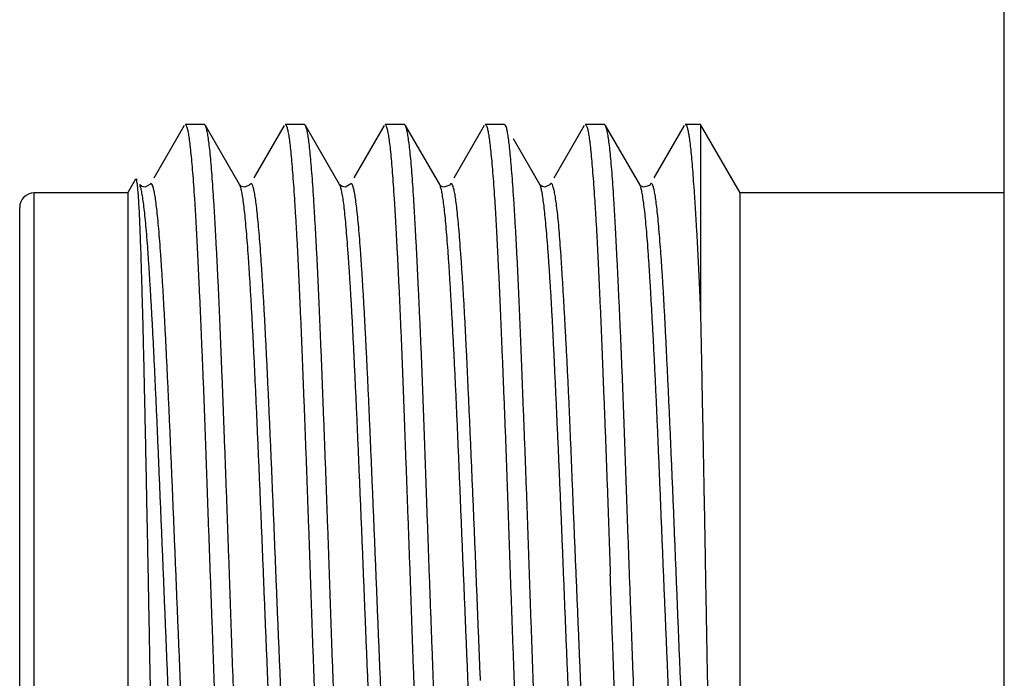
# Model space of a CAD drawing. Header units: inches. Extents: x 0.2 to 16.8, y 0.1 to 10.8.
# Tile 37 of 43: x 9.333 to 9.606, y 6.689 to 6.872. Entities that reach past the tile are written whole.
import ezdxf

# ---------------------------------------------------------------- set-up
doc = ezdxf.new("R2010")
doc.units = ezdxf.units.IN
doc.header["$LTSCALE"] = 0.935
doc.header["$MEASUREMENT"] = 0
doc.layers.get('0').update_dxf_attribs({"linetype": 'CONTINUOUS'})

msp = doc.modelspace()

# ---------------------------------------------------------------- linework, layer by layer
at = {"color": 7, "linetype": 'CONTINUOUS'}
for p, q in [((9.60598, 2.88195), (9.60598, 7.92695)), ((9.37826, 6.84255), (9.36981, 6.82794)), ((9.38388, 6.84279), (9.37854, 6.84279)), ((9.38415, 6.84256), (9.38388, 6.84279)), ((9.39366, 6.82613), (9.38415, 6.84256)), ((9.40602, 6.84255), (9.39759, 6.82798)), ((9.41166, 6.84279), (9.4063, 6.84279)), ((9.41193, 6.84256), (9.41166, 6.84279)), ((9.42144, 6.82612), (9.41193, 6.84256)), ((9.43382, 6.84257), (9.42537, 6.82797)), ((9.43942, 6.84279), (9.43408, 6.84279)), ((9.43968, 6.84257), (9.43942, 6.84279)), ((9.44921, 6.82611), (9.43968, 6.84257)), ((9.4616, 6.84255), (9.45313, 6.82792)), ((9.46722, 6.84279), (9.46188, 6.84279)), ((9.46751, 6.84255), (9.46722, 6.84279)), ((9.48936, 6.84254), (9.48091, 6.82794)), ((9.49498, 6.84279), (9.48965, 6.84279)), ((9.49524, 6.84257), (9.49498, 6.84279)), ((9.50475, 6.82613), (9.49524, 6.84257)), ((9.51713, 6.84255), (9.50869, 6.82797)), ((9.52163, 6.84279), (9.51741, 6.84279)), ((9.52163, 6.84279), (9.52163, 6.78984)), ((9.5326, 6.82379), (9.52163, 6.84279)), ((9.47701, 6.82612), (9.46968, 6.83878)), ((9.3626, 6.82379), (9.36484, 6.82768)), ((9.3626, 6.82379), (9.3366, 6.82379)), ((9.3626, 6.82379), (9.3626, 6.61179)), ((9.36589, 6.82612), (9.36588, 6.82613)), ((9.3665, 6.82557), (9.36593, 6.82605)), ((9.36875, 6.82612), (9.36875, 6.82611)), ((9.39366, 6.82613), (9.39365, 6.82615)), ((9.3937, 6.82607), (9.39365, 6.82615)), ((9.39422, 6.82562), (9.3937, 6.82607)), ((9.39653, 6.82615), (9.39652, 6.82614)), ((9.42144, 6.82612), (9.42143, 6.82614)), ((9.42149, 6.82607), (9.42144, 6.82615)), ((9.4221, 6.82557), (9.42149, 6.82607)), ((9.44924, 6.82606), (9.44921, 6.82611)), ((9.44971, 6.82562), (9.44924, 6.82606)), ((9.45208, 6.82611), (9.45208, 6.82611)), ((9.47704, 6.82607), (9.477, 6.82614)), ((9.47701, 6.82612), (9.477, 6.82614)), ((9.47765, 6.82557), (9.47704, 6.82607)), ((9.47988, 6.82615), (9.47987, 6.82613)), ((9.5048, 6.82605), (9.50476, 6.82612)), ((9.50519, 6.82567), (9.5048, 6.82605)), ((9.50764, 6.82614), (9.50762, 6.82609)), ((9.5326, 6.61179), (9.5326, 6.82379)), ((9.60598, 6.82379), (9.5326, 6.82379)), ((9.3326, 6.61579), (9.3326, 6.81979))]:
    msp.add_line(p, q, dxfattribs=at)
at = {"color": 9, "linetype": 'CONTINUOUS'}
msp.add_line((9.3366, 6.61179), (9.3366, 6.82379), dxfattribs=at)
at = {"color": 7, "linetype": 'CONTINUOUS'}
for points in [[(9.36875, 6.82612), (9.36743, 6.82537), (9.3665, 6.82557)], [(9.39653, 6.82615), (9.39649, 6.82608), (9.3951, 6.82539), (9.39422, 6.82562)], [(9.42431, 6.82614), (9.42306, 6.8254), (9.4221, 6.82557)], [(9.45208, 6.82611), (9.45199, 6.82598), (9.45039, 6.82537), (9.44971, 6.82562)], [(9.47988, 6.82615), (9.47982, 6.82606), (9.47843, 6.82538), (9.47765, 6.82557)], [(9.50762, 6.82609), (9.50744, 6.82587), (9.50579, 6.82541), (9.50519, 6.82567)]]:
    msp.add_lwpolyline(points, dxfattribs=at)
msp.add_arc((9.3366, 6.81979), 0.004, 90, 180, dxfattribs=at)
for points, knots in [([(9.37854, 6.84279), (9.37865, 6.84279), (9.3789, 6.84246), (9.37909, 6.84183), (9.37934, 6.84074), (9.37958, 6.83927), (9.37973, 6.83814), (9.3798, 6.83751)], [0, 0, 0, 0, 0.060243, 0.185197, 0.383115, 0.654883, 1, 1, 1, 1]), ([(9.39084, 6.71779), (9.39076, 6.72022), (9.39059, 6.72507), (9.39033, 6.73231), (9.39007, 6.73951), (9.3898, 6.74663), (9.38954, 6.75365), (9.38928, 6.76055), (9.38903, 6.76732), (9.38877, 6.77391), (9.38852, 6.7803), (9.38827, 6.78648), (9.38802, 6.79241), (9.38776, 6.79809), (9.3875, 6.80351), (9.38723, 6.80863), (9.38697, 6.81347), (9.38672, 6.81798), (9.38646, 6.82216), (9.38621, 6.82598), (9.38596, 6.82942), (9.38572, 6.83247), (9.38546, 6.83513), (9.38521, 6.83741), (9.38495, 6.83928), (9.3847, 6.84075), (9.38444, 6.84182), (9.38428, 6.84235), (9.38415, 6.84256)], [0, 0, 0, 0, 0.058279, 0.116348, 0.173985, 0.231003, 0.287255, 0.34257, 0.396765, 0.449606, 0.500862, 0.550327, 0.597869, 0.643378, 0.686741, 0.727852, 0.766601, 0.80286, 0.836406, 0.867016, 0.894586, 0.919102, 0.940523, 0.958819, 0.973956, 0.985895, 0.994612, 1, 1, 1, 1]), ([(9.4063, 6.84279), (9.40641, 6.84279), (9.40667, 6.84247), (9.40687, 6.84184), (9.40713, 6.84076), (9.40737, 6.83929), (9.40752, 6.83817), (9.4076, 6.83754)], [0, 0, 0, 0, 0.061567, 0.186363, 0.38359, 0.654749, 1, 1, 1, 1]), ([(9.41579, 6.79244), (9.41571, 6.79433), (9.41554, 6.79801), (9.41529, 6.8034), (9.41503, 6.80851), (9.41476, 6.81334), (9.4145, 6.81786), (9.41424, 6.82205), (9.41399, 6.82589), (9.41374, 6.82934), (9.41349, 6.83241), (9.41324, 6.83509), (9.41299, 6.83738), (9.41274, 6.83926), (9.41249, 6.84074), (9.41222, 6.84182), (9.41206, 6.84234), (9.41193, 6.84256)], [0, 0, 0, 0, 0.112523, 0.219744, 0.321521, 0.417668, 0.507881, 0.591527, 0.66799, 0.73685, 0.798025, 0.851496, 0.89722, 0.935066, 0.964893, 0.986666, 1, 1, 1, 1]), ([(9.43589, 6.83257), (9.43581, 6.83347), (9.43566, 6.83513), (9.4354, 6.83741), (9.43514, 6.83929), (9.43489, 6.84076), (9.43462, 6.84184), (9.43446, 6.84236), (9.43433, 6.84258)], [0, 0, 0, 0, 0.265355, 0.49186, 0.678991, 0.82596, 0.932766, 1, 1, 1, 1]), ([(9.44637, 6.71779), (9.44628, 6.72022), (9.44611, 6.72506), (9.44584, 6.7323), (9.44559, 6.73949), (9.44534, 6.7466), (9.44509, 6.75361), (9.44484, 6.76051), (9.4446, 6.76725), (9.44435, 6.77383), (9.44409, 6.78022), (9.44382, 6.78639), (9.44355, 6.79233), (9.44329, 6.79803), (9.44302, 6.80345), (9.44277, 6.80858), (9.44251, 6.81341), (9.44227, 6.81792), (9.44202, 6.82209), (9.44178, 6.82591), (9.44153, 6.82936), (9.44127, 6.83243), (9.44101, 6.83512), (9.44075, 6.8374), (9.44048, 6.83929), (9.44023, 6.84076), (9.43997, 6.84183), (9.43981, 6.84236), (9.43968, 6.84257)], [0, 0, 0, 0, 0.058192, 0.11622, 0.173791, 0.230744, 0.286954, 0.342184, 0.396234, 0.448935, 0.500108, 0.549584, 0.597205, 0.642819, 0.686287, 0.727453, 0.766147, 0.802285, 0.835752, 0.866369, 0.894062, 0.918762, 0.94035, 0.958779, 0.974005, 0.985962, 0.99465, 1, 1, 1, 1]), ([(9.46188, 6.84279), (9.46199, 6.84279), (9.46224, 6.84247), (9.46243, 6.84183), (9.46268, 6.84076), (9.46291, 6.83929), (9.46306, 6.83817), (9.46314, 6.83754)], [0, 0, 0, 0, 0.060854, 0.185537, 0.383014, 0.65449, 1, 1, 1, 1]), ([(9.47313, 6.74665), (9.47305, 6.749), (9.47287, 6.75364), (9.4726, 6.76053), (9.47234, 6.76726), (9.47208, 6.77382), (9.47183, 6.78019), (9.47158, 6.78635), (9.47134, 6.79228), (9.47109, 6.79797), (9.47084, 6.8034), (9.47059, 6.80854), (9.47032, 6.81338), (9.47006, 6.81789), (9.46979, 6.82207), (9.46952, 6.82589), (9.46927, 6.82934), (9.46901, 6.83242), (9.46876, 6.83511), (9.46852, 6.8374), (9.46828, 6.83928), (9.46805, 6.84075), (9.46779, 6.84182), (9.46763, 6.84235), (9.46751, 6.84255)], [0, 0, 0, 0, 0.073176, 0.144994, 0.215165, 0.283508, 0.349845, 0.414, 0.475799, 0.535075, 0.591662, 0.645311, 0.695753, 0.742835, 0.786424, 0.826301, 0.862367, 0.894531, 0.922633, 0.946609, 0.966407, 0.981948, 0.993244, 1, 1, 1, 1]), ([(9.48965, 6.84279), (9.48976, 6.84279), (9.49002, 6.84247), (9.49021, 6.84183), (9.49047, 6.84076), (9.49071, 6.83929), (9.49085, 6.83817), (9.49093, 6.83754)], [0, 0, 0, 0, 0.061462, 0.186093, 0.383276, 0.654539, 1, 1, 1, 1]), ([(9.50192, 6.71779), (9.50183, 6.72022), (9.50166, 6.72506), (9.5014, 6.7323), (9.50114, 6.73949), (9.5009, 6.7466), (9.50065, 6.75361), (9.5004, 6.76051), (9.50016, 6.76725), (9.4999, 6.77383), (9.49964, 6.78022), (9.49937, 6.78639), (9.4991, 6.79233), (9.49884, 6.79803), (9.49858, 6.80345), (9.49832, 6.80858), (9.49807, 6.81341), (9.49782, 6.81792), (9.49758, 6.82209), (9.49733, 6.82591), (9.49708, 6.82936), (9.49682, 6.83243), (9.49656, 6.83512), (9.4963, 6.8374), (9.49603, 6.83929), (9.49579, 6.84075), (9.49552, 6.84183), (9.49536, 6.84236), (9.49524, 6.84257)], [0, 0, 0, 0, 0.058192, 0.116219, 0.173789, 0.230741, 0.28695, 0.342178, 0.396227, 0.448928, 0.500102, 0.549577, 0.597195, 0.642804, 0.686268, 0.727431, 0.766123, 0.80226, 0.835727, 0.866345, 0.89404, 0.918742, 0.940332, 0.958762, 0.973987, 0.985942, 0.994625, 1, 1, 1, 1]), ([(9.51741, 6.84279), (9.51751, 6.84279), (9.51777, 6.84251), (9.51796, 6.8419), (9.51822, 6.8409), (9.51845, 6.83953), (9.5186, 6.83848), (9.51867, 6.83789)], [0, 0, 0, 0, 0.063299, 0.187608, 0.38419, 0.654983, 1, 1, 1, 1]), ([(9.3798, 6.83751), (9.3799, 6.83675), (9.38008, 6.8351), (9.38025, 6.83344), (9.38033, 6.83255)], [0, 0, 0, 0, 0.460724, 1, 1, 1, 1]), ([(9.4076, 6.83754), (9.40769, 6.83678), (9.40787, 6.83512), (9.40802, 6.83347), (9.4081, 6.83257)], [0, 0, 0, 0, 0.460422, 1, 1, 1, 1]), ([(9.46314, 6.83754), (9.46323, 6.83678), (9.46341, 6.83513), (9.46357, 6.83348), (9.46365, 6.83259)], [0, 0, 0, 0, 0.460609, 1, 1, 1, 1]), ([(9.49093, 6.83754), (9.49102, 6.83678), (9.49119, 6.83512), (9.49135, 6.83347), (9.49142, 6.83257)], [0, 0, 0, 0, 0.460546, 1, 1, 1, 1]), ([(9.51867, 6.83789), (9.51876, 6.83718), (9.51893, 6.83563), (9.51908, 6.83408), (9.51915, 6.83324)], [0, 0, 0, 0, 0.460376, 1, 1, 1, 1]), ([(9.38033, 6.83255), (9.38042, 6.83153), (9.38061, 6.82935), (9.38087, 6.82589), (9.38113, 6.82206), (9.38138, 6.81787), (9.38163, 6.81335), (9.38188, 6.80853), (9.38213, 6.80342), (9.38238, 6.79804), (9.38264, 6.79239), (9.3829, 6.78647), (9.38316, 6.78031), (9.38343, 6.7739), (9.38369, 6.76729), (9.38394, 6.76051), (9.38419, 6.7536), (9.38444, 6.74659), (9.38469, 6.73948), (9.38494, 6.7323), (9.3852, 6.72507), (9.38538, 6.72022), (9.38547, 6.71779)], [0, 0, 0, 0, 0.026824, 0.057009, 0.090511, 0.127144, 0.16664, 0.208726, 0.253273, 0.300204, 0.349461, 0.400996, 0.454761, 0.510663, 0.568394, 0.627563, 0.687806, 0.748943, 0.810847, 0.873421, 0.936531, 1, 1, 1, 1]), ([(9.4081, 6.83257), (9.40819, 6.83155), (9.40836, 6.82937), (9.40862, 6.82593), (9.40888, 6.82211), (9.40914, 6.81795), (9.40941, 6.81344), (9.40967, 6.80861), (9.40992, 6.80348), (9.41009, 6.79995), (9.41017, 6.79814)], [0, 0, 0, 0, 0.089436, 0.189725, 0.300617, 0.421833, 0.552758, 0.693068, 0.8424, 1, 1, 1, 1]), ([(9.44104, 6.71779), (9.44095, 6.72022), (9.44078, 6.72505), (9.44051, 6.73229), (9.44025, 6.73948), (9.43999, 6.74659), (9.43973, 6.7536), (9.43948, 6.7605), (9.43923, 6.76725), (9.43898, 6.77383), (9.43873, 6.78022), (9.43847, 6.78641), (9.43821, 6.79235), (9.43795, 6.79805), (9.43769, 6.80348), (9.43742, 6.80861), (9.43716, 6.81344), (9.43691, 6.81795), (9.43666, 6.82211), (9.43641, 6.82593), (9.43616, 6.82937), (9.43599, 6.83155), (9.43589, 6.83257)], [0, 0, 0, 0, 0.06328, 0.126401, 0.189042, 0.251041, 0.312243, 0.372339, 0.431173, 0.488599, 0.544329, 0.59822, 0.650136, 0.699812, 0.74713, 0.791961, 0.834077, 0.873376, 0.909758, 0.943042, 0.973148, 1, 1, 1, 1]), ([(9.46365, 6.83259), (9.46374, 6.83157), (9.46393, 6.8294), (9.46419, 6.82596), (9.46446, 6.82216), (9.46472, 6.81799), (9.46497, 6.81349), (9.46522, 6.80866), (9.46547, 6.80352), (9.46572, 6.7981), (9.46597, 6.7924), (9.46622, 6.78645), (9.46648, 6.78026), (9.46675, 6.77387), (9.46701, 6.76728), (9.46728, 6.76053), (9.46754, 6.75363), (9.46771, 6.74898), (9.46779, 6.74664)], [0, 0, 0, 0, 0.035714, 0.07582, 0.120222, 0.16876, 0.221212, 0.277448, 0.337307, 0.400486, 0.466831, 0.536171, 0.608155, 0.682609, 0.759336, 0.837945, 0.918233, 1, 1, 1, 1]), ([(9.49142, 6.83257), (9.49151, 6.83155), (9.49169, 6.82937), (9.49196, 6.82593), (9.49222, 6.82212), (9.49249, 6.81795), (9.49275, 6.81345), (9.49301, 6.80862), (9.49326, 6.80349), (9.49351, 6.79806), (9.49376, 6.79236), (9.49401, 6.78641), (9.49426, 6.78023), (9.49451, 6.77384), (9.49478, 6.76726), (9.49504, 6.7605), (9.49531, 6.75361), (9.49557, 6.74659), (9.49583, 6.73948), (9.49609, 6.73229), (9.49634, 6.72505), (9.4965, 6.72022), (9.49658, 6.71779)], [0, 0, 0, 0, 0.02683, 0.056937, 0.090222, 0.126579, 0.165855, 0.207969, 0.252801, 0.300119, 0.349796, 0.401709, 0.455598, 0.511334, 0.568772, 0.627621, 0.687726, 0.748939, 0.810948, 0.873594, 0.936718, 1, 1, 1, 1]), ([(9.51915, 6.83324), (9.51924, 6.83228), (9.51941, 6.83023), (9.51965, 6.82699), (9.5199, 6.8234), (9.52016, 6.81947), (9.52041, 6.81522), (9.52067, 6.81066), (9.52093, 6.80581), (9.52117, 6.80069), (9.52143, 6.79534), (9.52155, 6.7917), (9.52163, 6.78984)], [0, 0, 0, 0, 0.066551, 0.141359, 0.224236, 0.314929, 0.413137, 0.518457, 0.630389, 0.748373, 0.871798, 1, 1, 1, 1]), ([(9.36832, 6.71779), (9.36827, 6.72009), (9.36818, 6.72468), (9.36805, 6.73154), (9.36791, 6.73836), (9.36778, 6.74509), (9.36765, 6.75171), (9.36751, 6.75817), (9.36738, 6.76445), (9.36725, 6.77053), (9.36712, 6.77638), (9.36699, 6.782), (9.36686, 6.78737), (9.36672, 6.79248), (9.36658, 6.79731), (9.36645, 6.80184), (9.36632, 6.80604), (9.36619, 6.80989), (9.36606, 6.81339), (9.36593, 6.81652), (9.3658, 6.81928), (9.36566, 6.82165), (9.36553, 6.82364), (9.36538, 6.82521), (9.3653, 6.82645), (9.36511, 6.82702), (9.3651, 6.82733)], [0, 0, 0, 0, 0.062813, 0.125604, 0.187916, 0.249489, 0.309997, 0.369018, 0.426391, 0.481919, 0.535363, 0.586695, 0.635768, 0.682433, 0.72661, 0.768005, 0.80637, 0.841622, 0.873614, 0.902227, 0.927402, 0.949076, 0.967234, 0.981821, 0.992747, 1, 1, 1, 1]), ([(9.37805, 6.61476), (9.37795, 6.61554), (9.37776, 6.61722), (9.37749, 6.61994), (9.37721, 6.62302), (9.37693, 6.62646), (9.37665, 6.63023), (9.37638, 6.63434), (9.37611, 6.63879), (9.37584, 6.64355), (9.37557, 6.64861), (9.3753, 6.65392), (9.37503, 6.65947), (9.37475, 6.66522), (9.37448, 6.67115), (9.3742, 6.67725), (9.37393, 6.68354), (9.37366, 6.69), (9.37339, 6.69658), (9.37312, 6.70323), (9.37285, 6.70991), (9.37258, 6.71662), (9.3723, 6.72332), (9.37202, 6.72998), (9.37175, 6.73659), (9.37147, 6.74314), (9.3712, 6.74963), (9.37093, 6.75601), (9.37066, 6.76224), (9.37039, 6.76829), (9.37012, 6.77412), (9.36985, 6.77973), (9.36957, 6.7851), (9.3693, 6.79022), (9.36902, 6.79507), (9.36875, 6.79963), (9.36848, 6.80389), (9.36821, 6.80781), (9.36794, 6.81139), (9.36767, 6.8146), (9.3674, 6.81743), (9.36713, 6.81989), (9.36686, 6.82196), (9.36658, 6.82361), (9.36634, 6.82491), (9.36611, 6.82557), (9.36601, 6.82588)], [0, 0, 0, 0, 0.011112, 0.024055, 0.038728, 0.055034, 0.072917, 0.092365, 0.113456, 0.13607, 0.160053, 0.185266, 0.21156, 0.238822, 0.266888, 0.295677, 0.325462, 0.356166, 0.387415, 0.418846, 0.450495, 0.482283, 0.514035, 0.545542, 0.576801, 0.607867, 0.638585, 0.668837, 0.698414, 0.72709, 0.754669, 0.781207, 0.806687, 0.830967, 0.853931, 0.875544, 0.895742, 0.914405, 0.931383, 0.946602, 0.960066, 0.971761, 0.981616, 0.989601, 0.995725, 1, 1, 1, 1]), ([(9.40349, 6.64603), (9.40339, 6.64775), (9.40321, 6.65128), (9.40294, 6.65669), (9.40268, 6.66234), (9.4024, 6.6682), (9.40213, 6.67426), (9.40185, 6.6805), (9.40157, 6.68688), (9.4013, 6.69337), (9.40102, 6.69995), (9.40076, 6.70659), (9.40049, 6.71327), (9.40022, 6.71996), (9.39995, 6.72665), (9.39967, 6.7333), (9.39939, 6.73992), (9.39912, 6.74646), (9.39884, 6.75288), (9.39857, 6.75916), (9.3983, 6.76528), (9.39803, 6.77121), (9.39776, 6.77693), (9.39749, 6.78243), (9.39722, 6.78769), (9.39694, 6.79269), (9.39666, 6.7974), (9.39639, 6.80181), (9.39612, 6.8059), (9.39585, 6.80964), (9.39558, 6.81303), (9.39531, 6.81605), (9.39505, 6.8187), (9.39478, 6.82097), (9.3945, 6.82285), (9.39424, 6.82431), (9.39402, 6.82517), (9.39392, 6.82551)], [0, 0, 0, 0, 0.028721, 0.058968, 0.090472, 0.123086, 0.156818, 0.19164, 0.227272, 0.263457, 0.300061, 0.337049, 0.374311, 0.411664, 0.448827, 0.485936, 0.52286, 0.55933, 0.595097, 0.630109, 0.664226, 0.697296, 0.729174, 0.759788, 0.789101, 0.817023, 0.843343, 0.867947, 0.890752, 0.911675, 0.93059, 0.947466, 0.962276, 0.974999, 0.985556, 0.993891, 1, 1, 1, 1]), ([(9.42864, 6.70389), (9.42855, 6.70612), (9.42837, 6.71061), (9.4281, 6.71734), (9.42783, 6.72406), (9.42756, 6.73075), (9.42728, 6.73737), (9.427, 6.74389), (9.42673, 6.75031), (9.42646, 6.75662), (9.42619, 6.76282), (9.42592, 6.76888), (9.42564, 6.77474), (9.42537, 6.78037), (9.4251, 6.78573), (9.42483, 6.79081), (9.42455, 6.7956), (9.42428, 6.80009), (9.424, 6.80429), (9.42373, 6.80815), (9.42346, 6.81169), (9.4232, 6.81487), (9.42294, 6.81769), (9.42267, 6.82012), (9.4224, 6.82217), (9.42212, 6.82379), (9.42186, 6.82504), (9.42164, 6.82566), (9.42153, 6.82595)], [0, 0, 0, 0, 0.054902, 0.110076, 0.165162, 0.219888, 0.274132, 0.327551, 0.37999, 0.43166, 0.482481, 0.532148, 0.580263, 0.626442, 0.670341, 0.711882, 0.751088, 0.787964, 0.822358, 0.854108, 0.883047, 0.909178, 0.932369, 0.952456, 0.969308, 0.982854, 0.993055, 1, 1, 1, 1]), ([(9.46146, 6.61401), (9.46136, 6.61474), (9.46116, 6.61634), (9.46089, 6.61891), (9.46062, 6.62187), (9.46036, 6.62518), (9.4601, 6.62885), (9.45983, 6.63286), (9.45956, 6.63719), (9.45928, 6.64182), (9.459, 6.64675), (9.45872, 6.65197), (9.45844, 6.65746), (9.45817, 6.66318), (9.45789, 6.66911), (9.45763, 6.67521), (9.45736, 6.68147), (9.45709, 6.68787), (9.45683, 6.69436), (9.45655, 6.70093), (9.45628, 6.70757), (9.456, 6.71427), (9.45572, 6.72102), (9.45544, 6.72777), (9.45516, 6.73446), (9.45489, 6.74108), (9.45462, 6.7476), (9.45435, 6.754), (9.45409, 6.76025), (9.45382, 6.76633), (9.45354, 6.77222), (9.45327, 6.77791), (9.45298, 6.78339), (9.4527, 6.78862), (9.45243, 6.79358), (9.45215, 6.79827), (9.45188, 6.80265), (9.45161, 6.8067), (9.45134, 6.8104), (9.45107, 6.81372), (9.4508, 6.81665), (9.45053, 6.81918), (9.45026, 6.82135), (9.44999, 6.82313), (9.44974, 6.82453), (9.44951, 6.82532), (9.44941, 6.82564)], [0, 0, 0, 0, 0.010434, 0.022681, 0.036661, 0.052368, 0.069757, 0.088736, 0.109199, 0.131077, 0.154356, 0.179061, 0.205052, 0.232136, 0.260118, 0.288946, 0.318547, 0.348803, 0.37949, 0.410498, 0.441794, 0.47349, 0.505431, 0.537364, 0.569017, 0.600259, 0.631028, 0.661288, 0.690874, 0.719599, 0.747394, 0.774294, 0.800196, 0.824938, 0.848419, 0.870561, 0.891302, 0.910523, 0.928064, 0.943796, 0.957616, 0.969623, 0.979893, 0.988428, 0.995146, 1, 1, 1, 1]), ([(9.48916, 6.61479), (9.48906, 6.61556), (9.48887, 6.61723), (9.48859, 6.61993), (9.48831, 6.62301), (9.48803, 6.62647), (9.48776, 6.63028), (9.48748, 6.63443), (9.48721, 6.6389), (9.48694, 6.64367), (9.48667, 6.64872), (9.48641, 6.65403), (9.48614, 6.65956), (9.48587, 6.66532), (9.48559, 6.67129), (9.48531, 6.67744), (9.48503, 6.68377), (9.48475, 6.69023), (9.48447, 6.6968), (9.4842, 6.70345), (9.48393, 6.71015), (9.48367, 6.71687), (9.4834, 6.72357), (9.48313, 6.73024), (9.48286, 6.73687), (9.48258, 6.74344), (9.4823, 6.74992), (9.48202, 6.75627), (9.48174, 6.76247), (9.48147, 6.76852), (9.4812, 6.77439), (9.48093, 6.78005), (9.48066, 6.78545), (9.4804, 6.79056), (9.48013, 6.79537), (9.47985, 6.79989), (9.47957, 6.80411), (9.47929, 6.80801), (9.47901, 6.81157), (9.47874, 6.81476), (9.47847, 6.8176), (9.4782, 6.82005), (9.47794, 6.82211), (9.47768, 6.82374), (9.47743, 6.82501), (9.47721, 6.82564), (9.4771, 6.82594)], [0, 0, 0, 0, 0.011024, 0.023864, 0.038511, 0.054915, 0.073011, 0.092701, 0.113888, 0.136512, 0.160453, 0.185586, 0.211809, 0.239065, 0.267305, 0.296468, 0.326435, 0.357054, 0.388163, 0.419674, 0.451429, 0.483254, 0.515011, 0.546578, 0.577936, 0.609065, 0.639779, 0.669865, 0.699191, 0.727837, 0.755699, 0.782555, 0.808151, 0.83233, 0.855058, 0.876488, 0.896554, 0.915082, 0.931929, 0.947104, 0.960578, 0.972267, 0.982077, 0.989959, 0.995914, 1, 1, 1, 1]), ([(9.51709, 6.61352), (9.51699, 6.61421), (9.5168, 6.61574), (9.51653, 6.61822), (9.51626, 6.62108), (9.51599, 6.62432), (9.51573, 6.62789), (9.51546, 6.6318), (9.51519, 6.63603), (9.51491, 6.64059), (9.51463, 6.64546), (9.51435, 6.65061), (9.51407, 6.65602), (9.5138, 6.66168), (9.51352, 6.66756), (9.51326, 6.67363), (9.51299, 6.67986), (9.51272, 6.6862), (9.51246, 6.69266), (9.51218, 6.69922), (9.5119, 6.70587), (9.51162, 6.71257), (9.51134, 6.71929), (9.51106, 6.72602), (9.51079, 6.73272), (9.51051, 6.73938), (9.51025, 6.74594), (9.50998, 6.75236), (9.50971, 6.75864), (9.50945, 6.76476), (9.50917, 6.77071), (9.50889, 6.77647), (9.50861, 6.782), (9.50833, 6.78729), (9.50805, 6.79233), (9.50778, 6.79709), (9.50751, 6.80154), (9.50724, 6.80565), (9.50698, 6.80942), (9.50671, 6.81283), (9.50644, 6.81587), (9.50617, 6.81855), (9.50589, 6.82084), (9.50561, 6.82274), (9.50535, 6.82422), (9.50513, 6.8251), (9.50503, 6.82545)], [0, 0, 0, 0, 0.009889, 0.021651, 0.035249, 0.050572, 0.067489, 0.085908, 0.105893, 0.127429, 0.150441, 0.174763, 0.2003, 0.226991, 0.254787, 0.283487, 0.312875, 0.342773, 0.373208, 0.404169, 0.435557, 0.467193, 0.498912, 0.530617, 0.562294, 0.59374, 0.624719, 0.655023, 0.684633, 0.713507, 0.741601, 0.768782, 0.794908, 0.819867, 0.843661, 0.866163, 0.887202, 0.906628, 0.924415, 0.940539, 0.954946, 0.967619, 0.978495, 0.987519, 0.994693, 1, 1, 1, 1]), ([(9.41042, 6.79244), (9.41051, 6.79045), (9.41068, 6.78641), (9.41093, 6.78022), (9.41118, 6.77383), (9.41144, 6.76725), (9.41171, 6.7605), (9.41197, 6.7536), (9.41214, 6.74896), (9.41223, 6.74662)], [0, 0, 0, 0, 0.130069, 0.265087, 0.40473, 0.548633, 0.696066, 0.846646, 1, 1, 1, 1]), ([(9.41759, 6.74658), (9.4175, 6.74892), (9.41733, 6.75356), (9.41706, 6.76046), (9.4168, 6.76724), (9.41655, 6.77385), (9.41629, 6.78026), (9.41604, 6.78644), (9.41588, 6.79047), (9.41579, 6.79244)], [0, 0, 0, 0, 0.15286, 0.303551, 0.451644, 0.596206, 0.736225, 0.870903, 1, 1, 1, 1]), ([(9.52163, 6.78984), (9.52167, 6.78788), (9.52177, 6.7839), (9.52188, 6.77783), (9.522, 6.7716), (9.52212, 6.76521), (9.52225, 6.75868), (9.52237, 6.75201), (9.5225, 6.74524), (9.52263, 6.73841), (9.52276, 6.73153), (9.52288, 6.72466), (9.52296, 6.72008), (9.523, 6.71779)], [0, 0, 0, 0, 0.081741, 0.165879, 0.252417, 0.341176, 0.431967, 0.524581, 0.618689, 0.713748, 0.809269, 0.904874, 1, 1, 1, 1]), ([(9.41861, 6.71779), (9.41853, 6.72022), (9.41836, 6.72506), (9.41811, 6.73229), (9.41785, 6.73946), (9.41768, 6.74422), (9.41759, 6.74658)], [0, 0, 0, 0, 0.252896, 0.504267, 0.753461, 1, 1, 1, 1]), ([(9.46779, 6.74664), (9.46788, 6.74426), (9.46805, 6.73949), (9.4683, 6.7323), (9.46854, 6.72506), (9.46871, 6.72022), (9.46879, 6.71779)], [0, 0, 0, 0, 0.24698, 0.496503, 0.747935, 1, 1, 1, 1]), ([(9.47366, 6.73232), (9.47358, 6.73472), (9.4734, 6.7395), (9.47322, 6.74428), (9.47313, 6.74665)], [0, 0, 0, 0, 0.502688, 1, 1, 1, 1]), ([(9.47416, 6.71779), (9.47408, 6.72022), (9.47391, 6.72506), (9.47375, 6.7299), (9.47366, 6.73232)], [0, 0, 0, 0, 0.500394, 1, 1, 1, 1]), ([(9.37179, 6.59588), (9.37171, 6.59602), (9.37162, 6.59648), (9.37149, 6.59736), (9.37137, 6.59869), (9.37124, 6.60043), (9.37111, 6.60259), (9.37098, 6.60516), (9.37085, 6.60813), (9.37072, 6.61148), (9.37058, 6.61522), (9.37045, 6.61932), (9.37031, 6.62378), (9.37018, 6.62857), (9.37005, 6.63366), (9.36991, 6.63905), (9.36978, 6.64468), (9.36965, 6.65056), (9.36952, 6.65666), (9.36939, 6.66296), (9.36925, 6.66946), (9.36911, 6.67611), (9.36898, 6.68291), (9.36884, 6.68981), (9.36871, 6.69678), (9.36858, 6.70379), (9.36845, 6.7108), (9.36836, 6.71547), (9.36832, 6.71779)], [0, 0, 0, 0, 0.003895, 0.011258, 0.02214, 0.036513, 0.054307, 0.075413, 0.099774, 0.127336, 0.157988, 0.191694, 0.2283, 0.2676, 0.309488, 0.353701, 0.399955, 0.448178, 0.498214, 0.549936, 0.603272, 0.657931, 0.713676, 0.770346, 0.82761, 0.885172, 0.94275, 1, 1, 1, 1]), ([(9.38547, 6.71779), (9.38556, 6.71537), (9.38573, 6.71053), (9.386, 6.70329), (9.38625, 6.6961), (9.38651, 6.68899), (9.38676, 6.68198), (9.38701, 6.67508), (9.38726, 6.66834), (9.38751, 6.66176), (9.38777, 6.65537), (9.38803, 6.6492), (9.3883, 6.64325), (9.38856, 6.63756), (9.38882, 6.63214), (9.38908, 6.627), (9.38933, 6.62217), (9.38958, 6.61766), (9.38983, 6.61349), (9.39007, 6.60968), (9.39033, 6.60623), (9.39059, 6.60315), (9.39085, 6.60047), (9.39111, 6.59818), (9.39137, 6.5963), (9.39161, 6.59483), (9.39187, 6.59375), (9.39203, 6.59323), (9.39216, 6.59301)], [0, 0, 0, 0, 0.058187, 0.116213, 0.173783, 0.230737, 0.286947, 0.342176, 0.396224, 0.448923, 0.500095, 0.549574, 0.597201, 0.642822, 0.686296, 0.727467, 0.766163, 0.802299, 0.835763, 0.866378, 0.894071, 0.918771, 0.940357, 0.958781, 0.973999, 0.985945, 0.994619, 1, 1, 1, 1]), ([(9.39598, 6.60307), (9.39589, 6.60409), (9.39571, 6.60626), (9.39546, 6.60968), (9.3952, 6.61347), (9.39494, 6.61761), (9.39468, 6.62211), (9.39442, 6.62694), (9.39416, 6.63209), (9.39391, 6.63753), (9.39366, 6.64322), (9.39341, 6.64914), (9.39316, 6.65528), (9.3929, 6.66164), (9.39264, 6.66819), (9.39238, 6.67493), (9.39212, 6.68183), (9.39186, 6.68887), (9.3916, 6.69602), (9.39134, 6.70325), (9.39109, 6.71051), (9.39093, 6.71537), (9.39084, 6.71779)], [0, 0, 0, 0, 0.026745, 0.05668, 0.089743, 0.125898, 0.165127, 0.207372, 0.252398, 0.299881, 0.349506, 0.401135, 0.454691, 0.51012, 0.567293, 0.626032, 0.68623, 0.747701, 0.810111, 0.873171, 0.936584, 1, 1, 1, 1]), ([(9.41912, 6.70323), (9.41903, 6.70566), (9.41886, 6.71051), (9.4187, 6.71536), (9.41861, 6.71779)], [0, 0, 0, 0, 0.499038, 1, 1, 1, 1]), ([(9.44768, 6.59303), (9.44756, 6.59323), (9.4474, 6.59376), (9.44715, 6.59483), (9.44692, 6.59629), (9.44667, 6.59818), (9.44642, 6.60046), (9.44616, 6.60314), (9.44591, 6.60621), (9.44564, 6.60966), (9.44538, 6.61347), (9.44512, 6.61764), (9.44486, 6.62214), (9.44461, 6.62697), (9.44436, 6.63211), (9.44411, 6.63753), (9.44386, 6.64323), (9.44361, 6.64918), (9.44334, 6.65536), (9.44308, 6.66175), (9.44282, 6.66834), (9.44255, 6.67509), (9.4423, 6.68198), (9.44205, 6.689), (9.4418, 6.69611), (9.44155, 6.7033), (9.44129, 6.71053), (9.44112, 6.71537), (9.44104, 6.71779)], [0, 0, 0, 0, 0.005248, 0.013902, 0.025828, 0.041015, 0.059409, 0.080985, 0.10565, 0.133321, 0.163937, 0.197346, 0.233477, 0.272205, 0.313355, 0.35686, 0.402529, 0.450196, 0.499761, 0.550979, 0.603731, 0.657839, 0.713053, 0.769282, 0.826284, 0.883837, 0.941836, 1, 1, 1, 1]), ([(9.4515, 6.60302), (9.45141, 6.60404), (9.45124, 6.60621), (9.45099, 6.60966), (9.45074, 6.61347), (9.4505, 6.61763), (9.45025, 6.62213), (9.44999, 6.62696), (9.44973, 6.63209), (9.44946, 6.63752), (9.44919, 6.64322), (9.44893, 6.64917), (9.44867, 6.65535), (9.44841, 6.66175), (9.44817, 6.66833), (9.44792, 6.67508), (9.44767, 6.68198), (9.44743, 6.68899), (9.44717, 6.69611), (9.44691, 6.70329), (9.44664, 6.71053), (9.44646, 6.71537), (9.44637, 6.71779)], [0, 0, 0, 0, 0.02682, 0.056907, 0.090169, 0.126501, 0.16576, 0.207866, 0.252705, 0.300039, 0.349727, 0.401654, 0.455557, 0.511298, 0.568739, 0.627588, 0.687694, 0.748906, 0.810916, 0.873566, 0.936701, 1, 1, 1, 1]), ([(9.50224, 6.59806), (9.50215, 6.59882), (9.50197, 6.60049), (9.50172, 6.60318), (9.50147, 6.60625), (9.50121, 6.60971), (9.50095, 6.61353), (9.50069, 6.61771), (9.50042, 6.62223), (9.50015, 6.62707), (9.4999, 6.63221), (9.49965, 6.63763), (9.4994, 6.64332), (9.49916, 6.64925), (9.49891, 6.65542), (9.49865, 6.66179), (9.4984, 6.66836), (9.49813, 6.6751), (9.49787, 6.68198), (9.4976, 6.68898), (9.49734, 6.69609), (9.49708, 6.70327), (9.49683, 6.71052), (9.49667, 6.71536), (9.49658, 6.71779)], [0, 0, 0, 0, 0.019236, 0.041802, 0.067602, 0.096535, 0.128555, 0.163518, 0.201326, 0.241847, 0.284823, 0.330123, 0.377635, 0.42721, 0.478716, 0.532001, 0.586895, 0.643203, 0.700718, 0.759258, 0.818609, 0.87861, 0.939163, 1, 1, 1, 1]), ([(9.50706, 6.60303), (9.50697, 6.60405), (9.50679, 6.60622), (9.50655, 6.60967), (9.5063, 6.61348), (9.50606, 6.61764), (9.5058, 6.62213), (9.50554, 6.62695), (9.50528, 6.63208), (9.50501, 6.6375), (9.50474, 6.6432), (9.50448, 6.64915), (9.50422, 6.65533), (9.50397, 6.66173), (9.50372, 6.66831), (9.50348, 6.67507), (9.50323, 6.68196), (9.50298, 6.68898), (9.50272, 6.6961), (9.50246, 6.70329), (9.50219, 6.71053), (9.50201, 6.71537), (9.50192, 6.71779)], [0, 0, 0, 0, 0.026855, 0.056967, 0.090217, 0.126508, 0.16573, 0.207785, 0.252535, 0.2998, 0.349477, 0.401421, 0.455351, 0.511116, 0.568573, 0.627436, 0.687564, 0.748802, 0.810839, 0.873518, 0.936679, 1, 1, 1, 1]), ([(9.523, 6.71779), (9.52304, 6.71536), (9.52313, 6.71052), (9.52325, 6.70329), (9.52338, 6.69612), (9.52351, 6.68905), (9.52365, 6.68208), (9.52378, 6.67526), (9.52392, 6.66859), (9.52406, 6.66212), (9.52419, 6.65585), (9.52433, 6.64983), (9.52446, 6.64408), (9.52459, 6.63864), (9.52472, 6.63353), (9.52484, 6.62876), (9.52498, 6.62433), (9.52511, 6.62026), (9.52525, 6.61655), (9.52539, 6.6132), (9.52552, 6.61024), (9.52566, 6.60769), (9.52575, 6.60612), (9.5258, 6.60541)], [0, 0, 0, 0, 0.064822, 0.129269, 0.193064, 0.256068, 0.318099, 0.378895, 0.438263, 0.495968, 0.551753, 0.605441, 0.65669, 0.705154, 0.750674, 0.793159, 0.832531, 0.8688, 0.901892, 0.931714, 0.958124, 0.980926, 1, 1, 1, 1]), ([(9.43356, 6.61501), (9.43346, 6.6158), (9.43327, 6.6175), (9.43301, 6.62026), (9.43274, 6.62338), (9.43247, 6.62685), (9.4322, 6.63067), (9.43192, 6.63483), (9.43164, 6.63931), (9.43137, 6.64409), (9.43109, 6.64916), (9.43082, 6.6545), (9.43055, 6.66008), (9.43029, 6.66587), (9.43002, 6.67184), (9.42974, 6.67799), (9.42947, 6.6843), (9.42919, 6.69074), (9.42891, 6.69728), (9.42873, 6.70168), (9.42864, 6.70389)], [0, 0, 0, 0, 0.02683, 0.057973, 0.093202, 0.132313, 0.175355, 0.222202, 0.272711, 0.326595, 0.383707, 0.443867, 0.506765, 0.571897, 0.639041, 0.708246, 0.779372, 0.851856, 0.925465, 1, 1, 1, 1]), ([(9.42375, 6.60305), (9.42366, 6.60407), (9.42348, 6.60624), (9.42324, 6.60968), (9.42298, 6.61348), (9.42272, 6.61763), (9.42246, 6.62213), (9.4222, 6.62696), (9.42194, 6.6321), (9.42168, 6.63754), (9.42143, 6.64325), (9.42118, 6.6492), (9.42093, 6.65537), (9.42068, 6.66175), (9.42042, 6.66832), (9.42016, 6.67505), (9.4199, 6.68193), (9.41963, 6.68894), (9.41937, 6.69606), (9.4192, 6.70083), (9.41912, 6.70323)], [0, 0, 0, 0, 0.030673, 0.065041, 0.10302, 0.144529, 0.189487, 0.23779, 0.289244, 0.343609, 0.400628, 0.460086, 0.521775, 0.58549, 0.651052, 0.718288, 0.787019, 0.857031, 0.928096, 1, 1, 1, 1]), ([(9.46931, 6.70327), (9.4694, 6.70087), (9.46957, 6.6961), (9.46975, 6.69132), (9.46984, 6.68895)], [0, 0, 0, 0, 0.502761, 1, 1, 1, 1]), ([(9.47516, 6.68896), (9.47508, 6.69133), (9.47491, 6.69611), (9.47474, 6.70088), (9.47466, 6.70328)], [0, 0, 0, 0, 0.497442, 1, 1, 1, 1]), ([(9.41428, 6.68895), (9.41436, 6.68661), (9.41454, 6.68197), (9.4148, 6.67508), (9.41506, 6.66834), (9.41531, 6.66178), (9.41556, 6.6554), (9.41581, 6.64923), (9.41598, 6.64519), (9.41607, 6.64321)], [0, 0, 0, 0, 0.153586, 0.304372, 0.451777, 0.595422, 0.734927, 0.869939, 1, 1, 1, 1]), ([(9.46984, 6.68895), (9.46993, 6.68661), (9.4701, 6.68197), (9.47037, 6.67509), (9.47062, 6.66835), (9.47087, 6.66179), (9.47112, 6.65541), (9.47137, 6.64924), (9.47161, 6.6433), (9.47187, 6.6376), (9.47213, 6.63217), (9.47239, 6.62703), (9.47266, 6.62219), (9.47292, 6.61768), (9.47318, 6.61351), (9.47344, 6.60969), (9.47369, 6.60624), (9.47394, 6.60316), (9.47418, 6.60047), (9.47442, 6.59819), (9.47468, 6.5963), (9.47492, 6.59483), (9.47519, 6.59377), (9.47536, 6.59324), (9.47548, 6.59304)], [0, 0, 0, 0, 0.073071, 0.144813, 0.214957, 0.283327, 0.349742, 0.414036, 0.475978, 0.535313, 0.591899, 0.645555, 0.69598, 0.743023, 0.786571, 0.826407, 0.862435, 0.894566, 0.922641, 0.946599, 0.966392, 0.981944, 0.993262, 1, 1, 1, 1]), ([(9.47932, 6.60301), (9.47923, 6.60403), (9.47904, 6.60621), (9.47877, 6.60965), (9.47851, 6.61346), (9.47824, 6.61762), (9.47798, 6.62213), (9.47773, 6.62695), (9.47748, 6.63209), (9.47724, 6.63752), (9.47699, 6.64321), (9.47674, 6.64916), (9.47649, 6.65535), (9.47622, 6.66174), (9.47596, 6.66832), (9.47569, 6.67508), (9.47542, 6.68197), (9.47525, 6.68662), (9.47516, 6.68896)], [0, 0, 0, 0, 0.035793, 0.075965, 0.120401, 0.168945, 0.221391, 0.277624, 0.337483, 0.400661, 0.466995, 0.536316, 0.608276, 0.682705, 0.759408, 0.837992, 0.918257, 1, 1, 1, 1])]:
    msp.add_open_spline(points, degree=3, knots=knots, dxfattribs=at)
for points in [[(9.43433, 6.84258), (9.43427, 6.84269), (9.43419, 6.84279), (9.43408, 6.84279)], [(9.3651, 6.82733), (9.3651, 6.82747), (9.36511, 6.82764), (9.365, 6.82769)], [(9.36601, 6.82588), (9.36598, 6.82597), (9.36595, 6.82606), (9.36591, 6.82614)], [(9.39392, 6.82551), (9.39386, 6.82572), (9.39379, 6.82592), (9.39366, 6.82613)], [(9.42153, 6.82595), (9.42151, 6.82601), (9.42148, 6.82607), (9.42146, 6.82613)], [(9.44941, 6.82564), (9.44937, 6.82581), (9.44932, 6.82597), (9.44922, 6.82611)], [(9.4771, 6.82594), (9.47708, 6.826), (9.47706, 6.82607), (9.47703, 6.82613)], [(9.50499, 6.82559), (9.50493, 6.82576), (9.50487, 6.82593), (9.50476, 6.82612)], [(9.41017, 6.79814), (9.41026, 6.79624), (9.41034, 6.79434), (9.41042, 6.79244)], [(9.41223, 6.74662), (9.41232, 6.74425), (9.4124, 6.74187), (9.41249, 6.7395)], [(9.41249, 6.7395), (9.41257, 6.7371), (9.41266, 6.7347), (9.41274, 6.73231)], [(9.41274, 6.73231), (9.41283, 6.72989), (9.41291, 6.72748), (9.41299, 6.72506)], [(9.41299, 6.72506), (9.41308, 6.72264), (9.41316, 6.72022), (9.41324, 6.71779)], [(9.41324, 6.71779), (9.41326, 6.71724), (9.41328, 6.71669), (9.4133, 6.71613)], [(9.46879, 6.71779), (9.46888, 6.71537), (9.46896, 6.71294), (9.46905, 6.71052)], [(9.47441, 6.71053), (9.47433, 6.71295), (9.47424, 6.71537), (9.47416, 6.71779)], [(9.4133, 6.71613), (9.41337, 6.71426), (9.41343, 6.71239), (9.4135, 6.71052)], [(9.4135, 6.71052), (9.41358, 6.70811), (9.41366, 6.70569), (9.41375, 6.70327)], [(9.46905, 6.71052), (9.46913, 6.7081), (9.46922, 6.70568), (9.46931, 6.70327)], [(9.47466, 6.70328), (9.47457, 6.70569), (9.47449, 6.70811), (9.47441, 6.71053)], [(9.41375, 6.70327), (9.41384, 6.70087), (9.41392, 6.69847), (9.41401, 6.69607)], [(9.41401, 6.69607), (9.4141, 6.6937), (9.41419, 6.69132), (9.41428, 6.68895)]]:
    msp.add_open_spline(points, degree=3, dxfattribs=at)
at = {"color": 9, "linetype": 'CONTINUOUS'}
for points, knots in [([(9.3816, 6.61421), (9.3815, 6.61494), (9.3813, 6.61654), (9.38103, 6.61912), (9.38076, 6.62206), (9.3805, 6.62536), (9.38023, 6.62903), (9.37996, 6.63307), (9.37969, 6.63745), (9.37941, 6.64213), (9.37914, 6.64709), (9.37886, 6.65232), (9.37859, 6.65778), (9.37832, 6.66343), (9.37805, 6.66928), (9.37778, 6.67532), (9.37751, 6.68157), (9.37723, 6.68799), (9.37696, 6.69453), (9.37669, 6.70116), (9.37641, 6.70783), (9.37614, 6.71453), (9.37586, 6.72121), (9.37559, 6.72784), (9.37532, 6.73442), (9.37505, 6.74098), (9.37478, 6.74749), (9.37451, 6.7539), (9.37424, 6.76019), (9.37396, 6.76633), (9.37369, 6.77228), (9.37341, 6.77799), (9.37314, 6.78343), (9.37287, 6.78858), (9.3726, 6.79348), (9.37233, 6.79812), (9.37205, 6.80249), (9.37178, 6.80655), (9.3715, 6.81028), (9.37123, 6.81365), (9.37096, 6.81662), (9.37069, 6.8192), (9.37042, 6.82138), (9.37015, 6.82315), (9.36991, 6.82454), (9.36961, 6.82553), (9.36944, 6.82615), (9.369, 6.82648), (9.36883, 6.82624), (9.36875, 6.82612), (9.36875, 6.82612)], [0, 0, 0, 0, 0.010451, 0.022658, 0.036473, 0.051965, 0.069275, 0.088302, 0.108913, 0.130962, 0.154296, 0.178896, 0.204627, 0.231204, 0.258532, 0.286892, 0.316302, 0.34655, 0.377348, 0.408475, 0.439814, 0.471337, 0.502804, 0.533884, 0.564702, 0.595543, 0.626188, 0.656327, 0.685886, 0.714789, 0.742809, 0.769682, 0.795225, 0.819379, 0.842353, 0.864202, 0.884794, 0.90395, 0.921527, 0.9374, 0.951456, 0.963612, 0.97387, 0.98227, 0.988889, 0.993693, 0.996688, 0.998178, 0.999946, 1, 1, 1, 1]), ([(9.40345, 6.72595), (9.40336, 6.72819), (9.40318, 6.73264), (9.40291, 6.73927), (9.40263, 6.74582), (9.40236, 6.75226), (9.40208, 6.75855), (9.40181, 6.76464), (9.40154, 6.77053), (9.40127, 6.77624), (9.401, 6.78176), (9.40073, 6.78706), (9.40046, 6.79211), (9.40018, 6.79687), (9.39991, 6.80133), (9.39963, 6.80546), (9.39936, 6.80923), (9.39909, 6.81264), (9.39882, 6.81568), (9.39855, 6.81836), (9.39829, 6.82067), (9.39802, 6.8226), (9.39776, 6.82412), (9.39748, 6.82528), (9.39726, 6.82596), (9.39694, 6.82649), (9.39664, 6.82632), (9.39654, 6.8262), (9.39651, 6.82616)], [0, 0, 0, 0, 0.066382, 0.131938, 0.196623, 0.26044, 0.322814, 0.383084, 0.441073, 0.497504, 0.552282, 0.60482, 0.654775, 0.701955, 0.746131, 0.787086, 0.824536, 0.858202, 0.888269, 0.91496, 0.938018, 0.957239, 0.972588, 0.984051, 0.991615, 0.995611, 0.998561, 1, 1, 1, 1]), ([(9.43705, 6.61508), (9.43695, 6.61587), (9.43675, 6.61759), (9.43648, 6.62036), (9.4362, 6.6235), (9.43593, 6.62698), (9.43566, 6.63078), (9.43539, 6.63491), (9.43512, 6.63936), (9.43485, 6.64415), (9.43458, 6.64924), (9.43431, 6.65461), (9.43403, 6.66022), (9.43376, 6.66605), (9.43348, 6.67204), (9.43321, 6.67817), (9.43294, 6.68441), (9.43267, 6.69079), (9.4324, 6.69731), (9.43213, 6.70395), (9.43185, 6.71066), (9.43158, 6.71741), (9.4313, 6.72416), (9.43102, 6.73089), (9.43075, 6.73752), (9.43048, 6.74402), (9.43021, 6.75041), (9.42994, 6.75669), (9.42967, 6.76286), (9.4294, 6.76889), (9.42912, 6.77473), (9.42885, 6.78036), (9.42857, 6.78575), (9.4283, 6.79086), (9.42803, 6.79565), (9.42775, 6.80013), (9.42749, 6.80429), (9.42722, 6.80815), (9.42695, 6.81168), (9.42668, 6.81486), (9.42641, 6.81768), (9.42613, 6.82011), (9.42586, 6.82216), (9.42559, 6.82379), (9.42534, 6.82504), (9.42507, 6.8258), (9.42486, 6.82639), (9.42445, 6.82638), (9.42434, 6.82623), (9.42429, 6.82615)], [0, 0, 0, 0, 0.011291, 0.024418, 0.03932, 0.055819, 0.073767, 0.093159, 0.114202, 0.136846, 0.160907, 0.186244, 0.212757, 0.240289, 0.268639, 0.297563, 0.326907, 0.356936, 0.387763, 0.419166, 0.450815, 0.482629, 0.514551, 0.546346, 0.577676, 0.608341, 0.638335, 0.667973, 0.697169, 0.725614, 0.753165, 0.779777, 0.805255, 0.829407, 0.852069, 0.873136, 0.892743, 0.91101, 0.92773, 0.942778, 0.956128, 0.967721, 0.977439, 0.985247, 0.991135, 0.995138, 0.997414, 0.998689, 1, 1, 1, 1]), ([(9.45974, 6.70814), (9.45965, 6.71035), (9.45948, 6.71476), (9.45922, 6.72138), (9.45895, 6.72803), (9.45867, 6.73469), (9.45838, 6.74134), (9.4581, 6.74792), (9.45782, 6.75438), (9.45754, 6.76067), (9.45727, 6.76676), (9.457, 6.77262), (9.45675, 6.77823), (9.45648, 6.78361), (9.45622, 6.78876), (9.45594, 6.79369), (9.45566, 6.79837), (9.45538, 6.80276), (9.45509, 6.80682), (9.45482, 6.81052), (9.45454, 6.81384), (9.45428, 6.81677), (9.45402, 6.8193), (9.45376, 6.82144), (9.4535, 6.8232), (9.45325, 6.82458), (9.45295, 6.82555), (9.45277, 6.82618), (9.45231, 6.82647), (9.45215, 6.82624), (9.45208, 6.82611)], [0, 0, 0, 0, 0.05563, 0.111178, 0.166984, 0.223153, 0.279181, 0.334617, 0.389003, 0.441931, 0.493162, 0.542514, 0.58962, 0.634703, 0.678017, 0.719588, 0.75905, 0.796068, 0.830336, 0.861566, 0.889577, 0.914284, 0.9356, 0.953658, 0.968594, 0.98036, 0.988872, 0.994151, 0.996804, 1, 1, 1, 1]), ([(9.49281, 6.61349), (9.49271, 6.61417), (9.49251, 6.61569), (9.49223, 6.61816), (9.49196, 6.62103), (9.4917, 6.62428), (9.49143, 6.6279), (9.49117, 6.63184), (9.4909, 6.63608), (9.49064, 6.64059), (9.49036, 6.64538), (9.49008, 6.65046), (9.48979, 6.65584), (9.48951, 6.66147), (9.48924, 6.66735), (9.48897, 6.67343), (9.4887, 6.67969), (9.48844, 6.68608), (9.48818, 6.69254), (9.48791, 6.69904), (9.48764, 6.70559), (9.48736, 6.71221), (9.48707, 6.71891), (9.48679, 6.72564), (9.48651, 6.73235), (9.48624, 6.73901), (9.48597, 6.74559), (9.48571, 6.75206), (9.48545, 6.75835), (9.48519, 6.76443), (9.48492, 6.77032), (9.48464, 6.77603), (9.48435, 6.78156), (9.48407, 6.78689), (9.48378, 6.79196), (9.48351, 6.79674), (9.48324, 6.80121), (9.48298, 6.80536), (9.48272, 6.80915), (9.48246, 6.81256), (9.4822, 6.8156), (9.48192, 6.81829), (9.48164, 6.82061), (9.48136, 6.82256), (9.48109, 6.8241), (9.48081, 6.82527), (9.48058, 6.82595), (9.48029, 6.82649), (9.47999, 6.82632), (9.47989, 6.82621), (9.47986, 6.82616)], [0, 0, 0, 0, 0.00978, 0.021409, 0.034892, 0.050179, 0.06717, 0.085709, 0.105601, 0.12672, 0.149087, 0.172873, 0.198126, 0.224557, 0.252051, 0.280568, 0.309945, 0.33994, 0.370242, 0.400615, 0.431193, 0.462154, 0.493595, 0.525159, 0.556589, 0.587791, 0.618659, 0.648999, 0.678523, 0.706944, 0.734411, 0.761125, 0.787106, 0.812136, 0.835909, 0.858307, 0.879288, 0.898758, 0.916573, 0.932564, 0.94679, 0.959399, 0.970365, 0.979593, 0.986974, 0.992452, 0.996049, 0.997931, 0.999256, 1, 1, 1, 1]), ([(9.52045, 6.61457), (9.52035, 6.61534), (9.52015, 6.61702), (9.51987, 6.61972), (9.5196, 6.62279), (9.51933, 6.62619), (9.51906, 6.62992), (9.51879, 6.63395), (9.51852, 6.63832), (9.51825, 6.64302), (9.51797, 6.64806), (9.5177, 6.65339), (9.51743, 6.65899), (9.51715, 6.66481), (9.51688, 6.67081), (9.5166, 6.67695), (9.51633, 6.6832), (9.51606, 6.68954), (9.51578, 6.696), (9.51551, 6.70258), (9.51524, 6.70927), (9.51497, 6.71602), (9.51469, 6.72281), (9.51442, 6.72958), (9.51415, 6.73628), (9.51388, 6.74287), (9.5136, 6.74932), (9.51333, 6.75562), (9.51305, 6.76177), (9.51277, 6.76779), (9.5125, 6.77364), (9.51223, 6.7793), (9.51196, 6.78475), (9.51169, 6.78995), (9.51142, 6.79486), (9.51115, 6.79946), (9.51088, 6.80371), (9.5106, 6.80762), (9.51032, 6.81118), (9.51005, 6.8144), (9.50978, 6.81726), (9.50951, 6.81974), (9.50925, 6.82184), (9.50898, 6.82354), (9.50874, 6.82486), (9.50845, 6.82572), (9.50826, 6.82633), (9.50781, 6.82643), (9.50769, 6.82625), (9.50763, 6.82614)], [0, 0, 0, 0, 0.010986, 0.023783, 0.038296, 0.054397, 0.07193, 0.090902, 0.111403, 0.133582, 0.157315, 0.182448, 0.208832, 0.236274, 0.264576, 0.293533, 0.322877, 0.352641, 0.382985, 0.413967, 0.445471, 0.4773, 0.509265, 0.541161, 0.57276, 0.603836, 0.634151, 0.663692, 0.692654, 0.720973, 0.748541, 0.775221, 0.800885, 0.825387, 0.848564, 0.870226, 0.890258, 0.908628, 0.925443, 0.940649, 0.954138, 0.965876, 0.975831, 0.983955, 0.990202, 0.994551, 0.997091, 0.998413, 1, 1, 1, 1]), ([(9.40399, 6.71252), (9.4039, 6.71475), (9.40372, 6.71922), (9.40354, 6.7237), (9.40345, 6.72595)], [0, 0, 0, 0, 0.498181, 1, 1, 1, 1]), ([(9.46054, 6.68835), (9.46045, 6.69053), (9.46027, 6.69492), (9.46, 6.70151), (9.45983, 6.70592), (9.45974, 6.70814)], [0, 0, 0, 0, 0.330652, 0.664448, 1, 1, 1, 1]), ([(9.40699, 6.64561), (9.4069, 6.64729), (9.40671, 6.65077), (9.40645, 6.65613), (9.40618, 6.66176), (9.40591, 6.66763), (9.40563, 6.6737), (9.40536, 6.67994), (9.40508, 6.68632), (9.40481, 6.69281), (9.40453, 6.69935), (9.40435, 6.70372), (9.40426, 6.70591)], [0, 0, 0, 0, 0.084035, 0.173007, 0.266708, 0.364215, 0.464923, 0.568492, 0.674542, 0.782458, 0.891203, 1, 1, 1, 1])]:
    msp.add_open_spline(points, degree=3, knots=knots, dxfattribs=at)
msp.add_open_spline([(9.40426, 6.70591), (9.40417, 6.70811), (9.40408, 6.71031), (9.40399, 6.71252)], degree=3, dxfattribs=at)

doc.saveas('drawing.dxf')
